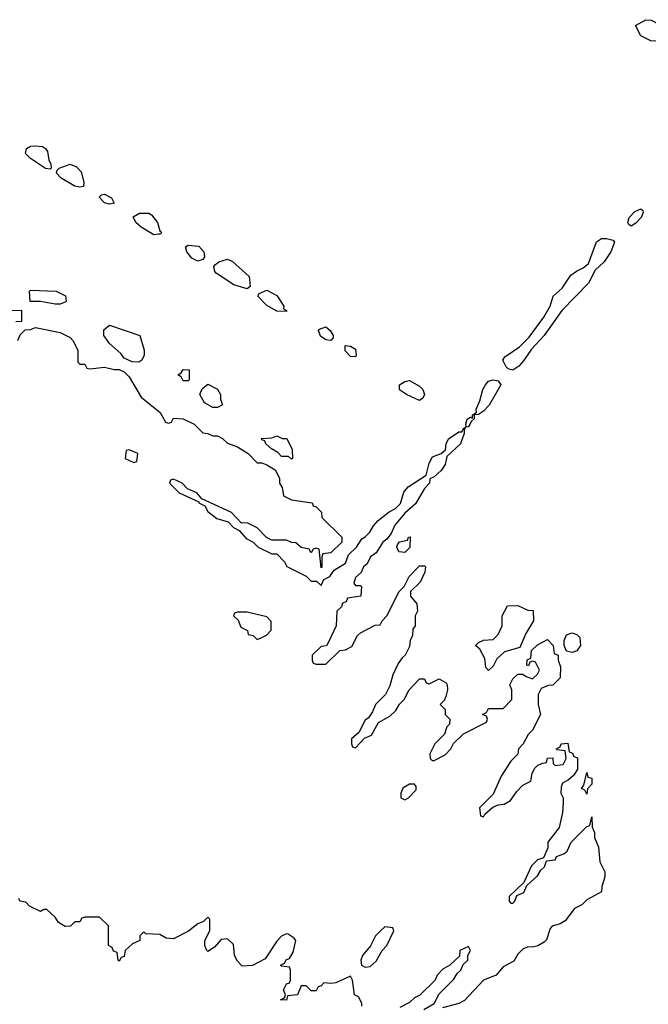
# Model space of a CAD drawing. Header units: inches. Extents: x 2668334 to 2765628, y 828034 to 955234.
# Tile 109 of 218: x 2706486 to 2709040, y 886551 to 890554. Entities that reach past the tile are written whole.
import ezdxf

# ---------------------------------------------------------------- set-up
doc = ezdxf.new("R2010")
doc.units = ezdxf.units.IN
doc.header["$MEASUREMENT"] = 0
doc.layers.add('C7808', color=7, linetype='Continuous')
doc.layers.add('C7809', color=7, linetype='Continuous')

msp = doc.modelspace()

# ---------------------------------------------------------------- linework, layer by layer
at = {"layer": 'C7808', "color": 4, "elevation": 16}
for points in [[(2706600.8, 890000), (2706603.4, 889983.4), (2706611.6, 889968.4), (2706614, 889950), (2706610, 889946), (2706590, 889948.7), (2706529.6, 889989.6), (2706519.2, 890000)], [(2706448.4, 889371.6), (2706492.7, 889372.7), (2706492.7, 889327.3), (2706470, 889326)], [(2706478, 889250), (2706487.3, 889272.7), (2706507.3, 889292.7), (2706530, 889294), (2706550, 889302), (2706650, 889282), (2706690, 889262), (2706702, 889250), (2706722, 889210), (2706722, 889162), (2706730, 889154), (2706750, 889154), (2706758, 889138), (2706770, 889134), (2706830, 889142), (2706870, 889132), (2706890, 889132), (2706910, 889122), (2706930, 889102), (2706979.6, 889019.6), (2707056.9, 888956.9), (2707078, 888918), (2707090, 888914), (2707102, 888918), (2707110, 888934), (2707150, 888932), (2707194, 888910), (2707230, 888874), (2707250, 888872), (2707270, 888862), (2707290, 888862), (2707310, 888852), (2707330, 888832), (2707370, 888818), (2707414, 888790), (2707450, 888752), (2707470, 888752), (2707490, 888744.7), (2707523.6, 888723.6), (2707542, 888690), (2707542, 888670), (2707551.6, 888651.6), (2707558, 888618), (2707590, 888602), (2707674, 888590), (2707678, 888578), (2707690, 888574), (2707711.6, 888551.6), (2707714, 888530), (2707794, 888450), (2707794, 888430), (2707750, 888386), (2707718, 888382), (2707714, 888370), (2707714, 888330), (2707710, 888326), (2707702, 888402), (2707690, 888406), (2707678, 888402), (2707670, 888386), (2707662, 888402), (2707630, 888408), (2707607.3, 888427.3), (2707590, 888428), (2707570, 888438), (2707510, 888438), (2707488.7, 888448.7), (2707450, 888488), (2707410, 888508), (2707387.3, 888507.3), (2707346, 888550), (2707226, 888606), (2707206, 888630), (2707167.3, 888647.3), (2707146, 888670), (2707110, 888686), (2707098, 888682), (2707094, 888670), (2707134, 888630), (2707214, 888594), (2707214, 888590), (2707238, 888578), (2707250, 888554), (2707286.4, 888526.4), (2707332.7, 888512.7), (2707354, 888490), (2707378, 888478), (2707405.4, 888445.4), (2707434, 888430), (2707454, 888410), (2707510, 888382), (2707530, 888382), (2707562, 888350), (2707571.6, 888331.6), (2707650, 888292), (2707670, 888272), (2707692, 888272), (2707710, 888254), (2707722, 888278), (2707746, 888290), (2707764, 888316), (2707810, 888344.7), (2707821.2, 888378.8), (2707854, 888410), (2707876, 888444), (2707890, 888451), (2707909, 888470), (2707923.3, 888496.7), (2707941.6, 888518.4), (2707986.3, 888553.7), (2708012.9, 888567.1), (2708032.9, 888587.1), (2708047, 888633), (2708064.8, 888655.2), (2708138, 888702), (2708149.4, 888750.6), (2708162.9, 888777.1), (2708198, 888790), (2708215.3, 888804.7), (2708219, 888830), (2708228.7, 888850), (2708270, 888878.8), (2708282, 888878), (2708290, 888894), (2708298, 888898), (2708291.3, 888888.7), (2708291.3, 888871.3), (2708277.3, 888830), (2708221.4, 888778.6), (2708214.6, 888745.4), (2708198.4, 888721.6), (2708170, 888695.3), (2708152, 888688), (2708151.3, 888670), (2708130, 888648.7), (2708094.4, 888585.6), (2708050, 888548), (2708010, 888499), (2707994.8, 888465.2), (2707977.3, 888442.7), (2707961, 888430), (2707934, 888386), (2707911.3, 888370), (2707898, 888342), (2707882, 888330), (2707872.7, 888307.3), (2707850, 888286), (2707843.6, 888263.6), (2707850, 888254), (2707870, 888254), (2707874, 888250), (2707872, 888210), (2707818, 888202), (2707812, 888188), (2707798, 888182), (2707792.7, 888167.3), (2707774, 888150), (2707772, 888090), (2707739.6, 888020.4), (2707732, 888008), (2707710, 888006), (2707674, 887970), (2707674, 887950), (2707678, 887938), (2707690, 887934), (2707730, 887934), (2707786, 887990), (2707810, 887992), (2707834.6, 888005.4), (2707858, 888050), (2707870, 888062), (2707930, 888092), (2707950, 888094), (2707958, 888110), (2707978, 888130), (2708028, 888230), (2708048, 888250), (2708068, 888290), (2708110, 888334), (2708130, 888334), (2708134, 888330), (2708131.6, 888308.4), (2708112.7, 888267.3), (2708074, 888230), (2708074, 888210), (2708099.6, 888179.6), (2708102, 888150), (2708092, 888130), (2708092, 888090), (2708083.6, 888076.4), (2708082, 888050), (2708072, 888030), (2708070, 888006), (2708052, 887970), (2708039.6, 887960.4), (2708023.6, 887936.4), (2708002, 887890), (2707990, 887846), (2707972, 887810), (2707932, 887770), (2707919.8, 887740.2), (2707903.6, 887716.4), (2707890, 887706), (2707863.6, 887656.4), (2707834, 887630), (2707834, 887610), (2707838, 887598), (2707850, 887594), (2707887.3, 887632.7), (2707914.6, 887645.4), (2707943.1, 887696.9), (2707990, 887722), (2708014.6, 887745.4), (2708029.1, 887770.9), (2708048, 887790), (2708068, 887830), (2708110, 887874), (2708130, 887874), (2708138, 887858), (2708150, 887854), (2708190, 887874), (2708218, 887858), (2708222, 887850), (2708224.7, 887830), (2708216.9, 887803.1), (2708210, 887786), (2708194, 887770), (2708214, 887750), (2708214, 887730), (2708234, 887710), (2708232, 887690), (2708221, 887679), (2708212, 887650), (2708172, 887610), (2708152, 887570), (2708154, 887550), (2708162, 887542), (2708170, 887542), (2708214.6, 887565.4), (2708238, 887590), (2708248.9, 887611.1), (2708289.1, 887650.9), (2708382, 887698), (2708386, 887710), (2708382, 887722), (2708366, 887730), (2708382, 887738), (2708390, 887754), (2708450, 887754), (2708486, 887790), (2708486, 887830), (2708478, 887850), (2708490, 887874), (2708510, 887894), (2708530, 887894), (2708543.6, 887883.6), (2708570, 887874), (2708590, 887894), (2708598, 887910), (2708582, 887942), (2708570, 887946), (2708558, 887942), (2708552.7, 887927.3), (2708546, 887930), (2708548.4, 887951.6), (2708562, 887958), (2708566, 887990), (2708590, 888012), (2708630, 888034), (2708654, 888010), (2708658, 887978), (2708674, 887970), (2708674, 887950), (2708683.6, 887923.6), (2708682, 887878), (2708651.6, 887848.4), (2708632.7, 887847.3), (2708604.7, 887835.3), (2708592, 887810), (2708592, 887770), (2708602, 887730), (2708570, 887666), (2708551.6, 887648.4), (2708532, 887610), (2708512, 887590), (2708510, 887568), (2708481, 887539), (2708442, 887478), (2708410, 887406), (2708354, 887350), (2708358, 887318), (2708370, 887314), (2708375.3, 887324.7), (2708408, 887352), (2708430, 887362), (2708454.6, 887365.4), (2708480.4, 887379.6), (2708504.7, 887415.3), (2708530, 887442), (2708562, 887458), (2708568, 887490), (2708578, 887510), (2708590, 887522), (2708610, 887532), (2708626, 887534), (2708630, 887552), (2708652.7, 887552.7), (2708654, 887530), (2708662, 887522), (2708694, 887526), (2708706, 887550), (2708702, 887582), (2708670, 887586), (2708666, 887590), (2708682, 887598), (2708686, 887610), (2708712.7, 887612.7), (2708718, 887578), (2708732, 887572), (2708738, 887558), (2708752.7, 887552.7), (2708752.7, 887507.3), (2708736.9, 887483.1), (2708716, 887464), (2708692, 887450), (2708685.4, 887434.6), (2708684.7, 887410), (2708694, 887390), (2708694, 887370), (2708691.6, 887331.6), (2708678, 887270), (2708632, 887210), (2708632, 887188), (2708614, 887146), (2708590, 887138), (2708565.4, 887114.6), (2708534, 887046), (2708474, 886990), (2708474, 886970), (2708482, 886962), (2708490, 886962), (2708498, 886970), (2708506, 886994), (2708534.6, 887005.4), (2708546, 887034), (2708590, 887074), (2708603.1, 887096.9), (2708618, 887110), (2708626, 887134), (2708662, 887138), (2708667.3, 887152.7), (2708696.4, 887163.6), (2708710, 887174), (2708726, 887210), (2708790, 887274), (2708802, 887278), (2708810, 887314), (2708811.6, 887271.6), (2708822, 887250), (2708822, 887230), (2708837.3, 887190), (2708842.8, 887130), (2708862.8, 887090), (2708862.8, 887070), (2708850.6, 887030), (2708850, 887008.7), (2708790, 886975.3), (2708770, 886955.3), (2708739.6, 886940.4), (2708702, 886890), (2708682, 886878), (2708650, 886868.7), (2708640.7, 886859.3), (2708626.4, 886813.6), (2708616.8, 886803.2), (2708590.6, 886789.4), (2708570, 886783.7), (2708550, 886785.2), (2708530, 886775.3), (2708510, 886755.3), (2708493.4, 886726.6), (2708450, 886704), (2708422, 886670), (2708370, 886648.7), (2708293, 886567), (2708270, 886554), (2708203.6, 886536.4)], [(2707876.4, 886543.6), (2707876.4, 886556.4), (2707862, 886582), (2707846, 886590), (2707838, 886650), (2707830, 886666), (2707770, 886639), (2707750, 886635.3), (2707722, 886638), (2707710, 886626), (2707698, 886622), (2707690, 886606), (2707670, 886606), (2707650, 886626), (2707630, 886626), (2707614, 886590), (2707574, 886586), (2707570, 886568.7), (2707546, 886570), (2707562, 886578), (2707566, 886590), (2707558, 886610), (2707570, 886634), (2707582, 886638), (2707586, 886650), (2707586, 886690), (2707582, 886702), (2707550, 886706), (2707546, 886710), (2707562, 886718), (2707570, 886734), (2707582, 886738), (2707596.4, 886763.6), (2707608, 886810), (2707600.4, 886820.4), (2707576.4, 886836.4), (2707570, 886838), (2707550, 886828), (2707530, 886808), (2707483.6, 886736.4), (2707431.1, 886708.9), (2707390, 886706), (2707370, 886726), (2707358, 886750), (2707354, 886794), (2707330, 886818), (2707304.7, 886815.3), (2707276.9, 886783.1), (2707250, 886766), (2707246, 886770), (2707238, 886790), (2707238, 886810), (2707258, 886850), (2707258, 886898), (2707250, 886906), (2707232, 886888), (2707210, 886878), (2707170.9, 886849.1), (2707110, 886818), (2707080.4, 886820.4), (2707055.3, 886835.3), (2706998, 886838), (2706990, 886846), (2706974, 886830), (2706974, 886810), (2706943.6, 886796.4), (2706914, 886770), (2706910, 886746), (2706898, 886742), (2706890, 886726), (2706886, 886730), (2706882, 886762), (2706867.3, 886767.3), (2706862, 886782), (2706846, 886790), (2706846, 886870), (2706810, 886906), (2706750, 886906), (2706738, 886902), (2706730, 886886), (2706710, 886886), (2706691.6, 886868.4), (2706670, 886868), (2706643.1, 886883.1), (2706630, 886906), (2706596.4, 886936.4), (2706583.6, 886936.4), (2706570, 886928), (2706526, 886950), (2706510, 886966), (2706486, 886970), (2706482, 886982)], [(2708128, 886530), (2708170, 886554), (2708190, 886594), (2708250, 886654), (2708263.1, 886676.9), (2708278, 886690), (2708287.3, 886712.7), (2708306, 886730), (2708306, 886750), (2708318, 886770), (2708310, 886786), (2708274, 886770), (2708272.7, 886747.3), (2708234, 886710), (2708205.4, 886694.6), (2708182, 886670), (2708174, 886650), (2708111.1, 886588.9), (2708090, 886578), (2708070, 886558), (2708030, 886538)]]:
    msp.add_lwpolyline(points, dxfattribs=at)
for points in [[(2706730, 889872.7), (2706710, 889877), (2706654, 889910), (2706635.3, 889930), (2706638, 889942), (2706646, 889950), (2706690, 889967.3), (2706715.9, 889955.9), (2706734.9, 889934.9), (2706746.8, 889893.2), (2706744.7, 889875.3)], [(2706850, 889804), (2706830, 889809.3), (2706808, 889832), (2706818, 889842), (2706830, 889844.7), (2706858, 889830), (2706870, 889808)], [(2708970, 889714), (2708960.9, 889720.9), (2708957.2, 889730), (2708962, 889750), (2708985.3, 889774.7), (2709010, 889784.7), (2709018, 889778), (2709018.8, 889770), (2709010.4, 889749.6), (2708990, 889726.6)], [(2707030, 889679.3), (2706979, 889710), (2706957.2, 889730), (2706947.3, 889752.7), (2706972.5, 889767.5), (2707010, 889768), (2707020.9, 889760.9), (2707045.5, 889730), (2707055.3, 889695.3), (2707062, 889690), (2707058, 889682), (2707050, 889682)], [(2708490, 889129.5), (2708470, 889135.1), (2708462.8, 889142.8), (2708449, 889170), (2708457, 889183), (2708516, 889224), (2708556.2, 889263.8), (2708615.1, 889344.9), (2708640.9, 889390), (2708653.2, 889430), (2708690, 889462.8), (2708724.9, 889515.1), (2708747.9, 889532.1), (2708775.4, 889544.6), (2708796.9, 889563.1), (2708830, 889651), (2708850, 889664), (2708870, 889664.9), (2708897.1, 889657.1), (2708902.8, 889650), (2708888, 889610), (2708860.5, 889570), (2708824.4, 889535.6), (2708797.3, 889482.7), (2708688.5, 889371.5), (2708617.1, 889270), (2708565.8, 889214.2), (2708533.3, 889166.7), (2708514.5, 889145.5)], [(2707210, 889572.3), (2707185.1, 889585.1), (2707165.2, 889610), (2707159, 889630), (2707170, 889637.3), (2707213.5, 889633.5), (2707233.4, 889610), (2707236.3, 889590), (2707230, 889579)], [(2707410, 889459.3), (2707355.8, 889475.8), (2707283.5, 889523.5), (2707278, 889530), (2707275.1, 889550), (2707281, 889559), (2707295.3, 889570), (2707330, 889580.7), (2707350.6, 889570.6), (2707418, 889510), (2707422.8, 889470)], [(2706630, 889398), (2706570, 889408.7), (2706528, 889408), (2706526, 889450), (2706530, 889454), (2706634, 889450), (2706671.1, 889431.1), (2706674, 889410), (2706670, 889406), (2706650, 889398)], [(2707570, 889368), (2707530, 889369.2), (2707490, 889392.3), (2707453.2, 889430), (2707459, 889441), (2707490, 889454.9), (2707530, 889433), (2707558.8, 889390), (2707558, 889378), (2707570, 889371.3)], [(2706970, 889162), (2706943.1, 889163.1), (2706910, 889178), (2706896.5, 889196.5), (2706850, 889238), (2706828, 889270), (2706827.3, 889292.7), (2706850, 889312), (2706974, 889270), (2706992, 889210), (2706992, 889190), (2706982, 889170)], [(2707750, 889249.2), (2707730, 889252.7), (2707707.5, 889267.5), (2707699.3, 889290), (2707703.9, 889296.1), (2707730, 889305.5), (2707747.7, 889290), (2707758.8, 889270), (2707758.8, 889261.2)], [(2707850, 889184), (2707830, 889185.2), (2707807.5, 889207.5), (2707808, 889230), (2707830, 889226.8), (2707850, 889214), (2707853.4, 889190)], [(2707150, 889086), (2707142, 889102), (2707128, 889110), (2707142, 889118), (2707150, 889132), (2707174, 889130), (2707174, 889090), (2707170, 889086)], [(2707270, 888978), (2707236.4, 888996.4), (2707218, 889030), (2707227.3, 889052.7), (2707250, 889072), (2707290, 889052), (2707302, 889030), (2707302, 889010), (2707310, 888988), (2707290, 888978)], [(2708110, 889006), (2708058, 889030), (2708029.2, 889049.2), (2708029, 889070), (2708050, 889082.8), (2708070, 889086.8), (2708110, 889064), (2708124, 889050), (2708130.7, 889030), (2708124, 889016)], [(2708310, 888898), (2708300.4, 888900.4), (2708298, 888910), (2708304, 888930), (2708318, 888938), (2708326, 888934), (2708326, 888946), (2708342, 888958), (2708340.9, 888970), (2708355.9, 889004.1), (2708367, 889050), (2708378, 889070), (2708390, 889084), (2708408, 889090), (2708430, 889086), (2708440.7, 889070), (2708392.7, 888987.3), (2708370, 888962.7), (2708350, 888949), (2708332, 888948), (2708332, 888932), (2708319.6, 888920.4)], [(2707590, 888768), (2707578, 888778), (2707550, 888778), (2707534.6, 888794.6), (2707508.9, 888808.9), (2707486, 888830), (2707482, 888842), (2707470, 888846), (2707468, 888852), (2707510, 888854), (2707530, 888862), (2707552, 888852), (2707570.9, 888850.9), (2707592.7, 888807.3), (2707594, 888770)], [(2706930, 888806), (2706918, 888802), (2706914, 888770), (2706950, 888754), (2706962, 888758), (2706966, 888790)], [(2708050, 888388), (2708026, 888390), (2708018, 888410), (2708020.4, 888419.6), (2708028.4, 888431.6), (2708062, 888438), (2708066, 888450), (2708072, 888452), (2708071.6, 888408.4)], [(2707410, 888146), (2707370, 888146), (2707358, 888142), (2707354, 888130), (2707372.7, 888112.7), (2707384.7, 888084.7), (2707411.1, 888071.1), (2707414, 888054), (2707434, 888050), (2707450, 888034), (2707470, 888042), (2707488.4, 888051.6), (2707507.3, 888072.7), (2707507.3, 888107.3), (2707490, 888126)], [(2708390, 887908), (2708380.4, 887920.4), (2708376.4, 887956.4), (2708355.3, 887995.3), (2708338, 888010), (2708350, 888022), (2708370, 888032), (2708410, 888034), (2708430, 888054), (2708446, 888090), (2708446, 888130), (2708468.4, 888171.6), (2708510, 888172), (2708550, 888154), (2708572.7, 888152.7), (2708574, 888110), (2708542, 888058), (2708518, 888002), (2708456, 887984), (2708424.7, 887955.3), (2708410, 887926)], [(2708730, 887982), (2708707.3, 887987.3), (2708698, 888010), (2708698, 888030), (2708707.3, 888052.7), (2708730, 888062), (2708750, 888054), (2708762, 888042), (2708764.7, 888010), (2708750, 887988.7)], [(2708790, 887406), (2708782, 887422), (2708768, 887428), (2708778, 887442), (2708790, 887494), (2708794, 887474), (2708810.6, 887470), (2708810, 887446), (2708792.7, 887427.3)], [(2708090, 887446), (2708070, 887446), (2708042, 887430), (2708034, 887410), (2708034, 887390), (2708050, 887382), (2708066, 887390), (2708096.4, 887423.6), (2708096.4, 887436.4)], [(2707970, 886866), (2707950, 886848), (2707932, 886830), (2707911.3, 886788.7), (2707878, 886750), (2707872, 886730), (2707874, 886710), (2707890, 886702), (2707910, 886704.7), (2707933.6, 886726.4), (2707958, 886770), (2707978, 886790), (2708006, 886850), (2708002, 886862)]]:
    msp.add_lwpolyline(points, close=True, dxfattribs=at)
at = {"layer": 'C7809', "color": 4, "elevation": 16}
msp.add_lwpolyline([(2709090, 890466), (2709050, 890468.7), (2709010, 890488), (2708988, 890530), (2709030, 890554), (2709051.6, 890551.6), (2709070, 890542), (2709094, 890510), (2709094, 890470)], close=True, dxfattribs=at)
msp.add_lwpolyline([(2706519.2, 890000), (2706509.2, 890010), (2706513.2, 890030), (2706530, 890039.3), (2706550, 890041.3), (2706578.3, 890038.3), (2706590.5, 890030.5), (2706598, 890018), (2706600.8, 890000)], dxfattribs=at)

doc.saveas('drawing.dxf')
